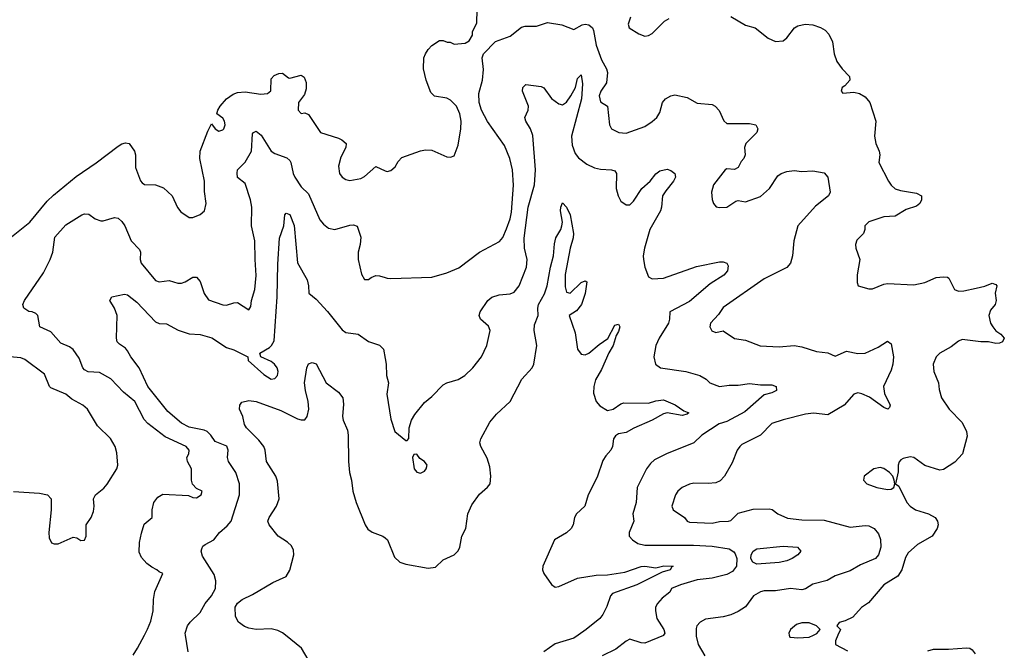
# Model space of a CAD drawing. Header units: inches. Extents: x 1552611 to 1694776, y 811966 to 917215.
# Tile 131 of 256: x 1618043 to 1623315, y 849919 to 853293. Entities that reach past the tile are written whole.
import ezdxf

# ---------------------------------------------------------------- set-up
doc = ezdxf.new("R2010")
doc.units = ezdxf.units.IN
doc.header["$MEASUREMENT"] = 0
for name, color, linetype in [('B6814', 7, 'Continuous'), ('B6815', 7, 'Continuous'), ('B6824', 7, 'Continuous'), ('B6825', 7, 'Continuous')]:
    doc.layers.add(name, color=color, linetype=linetype)

msp = doc.modelspace()

# ---------------------------------------------------------------- linework, layer by layer
at = {"layer": 'B6814', "color": 5}
for points, elevation in [([(1618650, 849893), (1618674.3, 849930), (1618710.9, 850000)], 860), ([(1618945.1, 849910), (1618931.2, 850000)], 840), ([(1619611.4, 849830), (1619552.1, 849930), (1619466.3, 850000)], 820)]:
    msp.add_lwpolyline(points, dxfattribs=dict(at, elevation=elevation))
at = {"layer": 'B6815', "color": 5}
for points, elevation in [([(1617972.7, 852110), (1618098.1, 852210), (1618190, 852322.2), (1618224.9, 852355.1), (1618345.7, 852454.3), (1618453.2, 852526.8), (1618570, 852617.1), (1618590, 852629.3), (1618610, 852634.7), (1618630.2, 852630.2), (1618658, 852590), (1618662.6, 852570), (1618662.4, 852502.4), (1618690.3, 852430.3), (1618699.5, 852419.5), (1618712.2, 852412.2), (1618770, 852410.3), (1618814, 852394), (1618859.3, 852350), (1618889, 852289), (1618905.7, 852265.7), (1618950, 852234.9), (1618970, 852235.5), (1619010, 852250.6), (1619032.3, 852270), (1619042, 852310), (1619033.2, 852373.2), (1619032, 852430), (1619007.1, 852550), (1619009.7, 852590), (1619050, 852697.3), (1619070, 852736), (1619090.4, 852710), (1619110, 852697.7), (1619130, 852703.5), (1619135.8, 852710), (1619142.6, 852730), (1619138.9, 852750), (1619130, 852766.3), (1619099, 852790), (1619104.5, 852810), (1619116.2, 852830), (1619151, 852869), (1619185.9, 852894.1), (1619210, 852904.4), (1619250, 852907), (1619334.6, 852894.6), (1619370, 852898.8), (1619388, 852912), (1619390, 852977.6), (1619405.5, 852994.5), (1619430, 853006.3), (1619450, 853008), (1619482, 852982), (1619490, 852980.3), (1619550, 852996.3), (1619565.7, 852985.7), (1619576.6, 852956.6), (1619577.3, 852922.7), (1619567.5, 852892.5), (1619536.4, 852850), (1619534.8, 852810), (1619550, 852791), (1619570, 852794.8), (1619590, 852785.5), (1619654.4, 852690), (1619750, 852659.7), (1619768.5, 852650), (1619790.4, 852630), (1619788.8, 852610), (1619761.8, 852558.2), (1619750.3, 852510), (1619754.9, 852470), (1619770.3, 852450.3), (1619790, 852437.6), (1619810, 852433.4), (1619870, 852443.6), (1619890, 852454.6), (1619950, 852507), (1620000, 852484.8)], 880), ([(1618710.9, 850000), (1618727.7, 850032.3), (1618744.7, 850075.3), (1618758, 850130), (1618759.1, 850190), (1618766.7, 850233.3), (1618808.7, 850330), (1618790, 850338), (1618778, 850350), (1618750, 850363.1), (1618723.4, 850383.4), (1618694.7, 850414.7), (1618683.5, 850443.5), (1618684, 850496), (1618694.6, 850545.4), (1618710, 850594.8), (1618752.9, 850630), (1618753.1, 850670), (1618761, 850710), (1618782.2, 850737.8), (1618810, 850753.9), (1618947.1, 850747.1), (1618970, 850737.4), (1618990, 850734.9), (1619014.5, 850750), (1619019.3, 850770), (1618990, 850785.1), (1618968.6, 850808.6), (1618963.4, 850830), (1618962.2, 850890), (1618940.8, 850930), (1618938.7, 850950), (1618948.4, 850970), (1618949.7, 850990), (1618934, 851010), (1618822.1, 851062.1), (1618730, 851132.1), (1618710, 851154.7), (1618658.9, 851250), (1618599.7, 851299.7), (1618530.9, 851370.9), (1618470, 851406.2), (1618410.2, 851409.8), (1618390, 851419.2), (1618381.2, 851430), (1618362, 851482), (1618329.1, 851529.1), (1618310, 851543.1), (1618262.6, 851562.6), (1618210, 851622.5), (1618151.3, 851650), (1618139.7, 851710), (1618130, 851720.5), (1618110, 851729.6), (1618091.5, 851731.5), (1618066, 851750), (1618060.9, 851770), (1618069.6, 851790), (1618170, 851938.7), (1618207, 852010), (1618221.4, 852050), (1618231.6, 852130), (1618290, 852196.5), (1618375.3, 852250), (1618390, 852254.4), (1618412.7, 852252.7), (1618447, 852227), (1618477.7, 852217.7), (1618490, 852216.9), (1618550, 852234.9), (1618570, 852231.5), (1618590, 852214), (1618606.3, 852190), (1618639.7, 852110), (1618684.1, 852064.1), (1618690.2, 852050), (1618688.2, 852010), (1618694.3, 851990), (1618770, 851898.4), (1618790, 851890.3), (1618843.1, 851896.9), (1618890, 851883.1), (1618910, 851883.7), (1618930, 851890.3), (1618970, 851915.8), (1618990, 851916.4), (1619010, 851893), (1619030, 851827.7), (1619053.8, 851793.8), (1619130, 851767.3), (1619150, 851766.5), (1619190, 851778.9), (1619210, 851779.5), (1619270, 851740.7), (1619281.2, 851758.8), (1619284.4, 851790), (1619302.4, 851850), (1619310, 851924.7), (1619303.4, 852010), (1619302.8, 852110), (1619284.9, 852190), (1619286, 852290), (1619279.8, 852330), (1619250, 852416), (1619210, 852449), (1619207.5, 852472.5), (1619210, 852490.8), (1619250, 852530.4), (1619284.8, 852590), (1619290, 852682), (1619295.3, 852690), (1619310, 852696.3), (1619335.4, 852675.4), (1619390.4, 852590), (1619410, 852576.5), (1619474, 852554), (1619490, 852540.5), (1619495.6, 852530), (1619506.7, 852470), (1619516.5, 852450), (1619550, 852398.3), (1619590, 852361.3), (1619650, 852222.4), (1619670, 852198.4), (1619697.2, 852177.2), (1619730, 852170.3), (1619810, 852193.4), (1619830, 852194.9), (1619850, 852188), (1619869.3, 852129.3), (1619865.8, 852090), (1619854.7, 852050), (1619855.2, 852010), (1619872.5, 851932.5), (1619890, 851902.4), (1619910, 851903.1), (1619925.3, 851914.7), (1619950, 851923.7), (1619970, 851923.1), (1620000, 851913.5)], 860), ([(1618931.2, 850000), (1618929.7, 850010), (1618940.9, 850050), (1618956, 850070), (1619010, 850120.5), (1619036.4, 850170), (1619070.8, 850210), (1619092.1, 850250), (1619092.8, 850290), (1619084.6, 850324.6), (1619021.9, 850421.9), (1619014.8, 850450), (1619017.9, 850462.1), (1619024.6, 850475.4), (1619035.6, 850484.4), (1619083.5, 850510), (1619113.7, 850550), (1619154.9, 850585.1), (1619176, 850610), (1619219.3, 850750), (1619220.3, 850810), (1619201.2, 850870), (1619160.3, 850930), (1619156.4, 850950), (1619158.5, 850990), (1619151.4, 851011.4), (1619090, 851036.4), (1619067.1, 851070), (1619046.6, 851090), (1619030, 851097.4), (1618950, 851112.8), (1618910, 851135), (1618837.2, 851197.2), (1618728.8, 851330), (1618682.1, 851430), (1618637.7, 851490), (1618621.2, 851521.2), (1618610, 851535.8), (1618576.9, 851556.9), (1618565.1, 851570), (1618560.7, 851590), (1618564.2, 851710), (1618550.5, 851750.5), (1618525.3, 851790), (1618536, 851810), (1618604.8, 851824.8), (1618620.4, 851820.4), (1618670, 851781.2), (1618770, 851676.5), (1618790, 851668.1), (1618830, 851666.7), (1618891.8, 851631.8), (1618950, 851612.5), (1619010, 851609.5), (1619071.5, 851591.5), (1619150, 851538.6), (1619190, 851526.3), (1619264.7, 851490), (1619267.3, 851470), (1619350, 851394.9), (1619390, 851370.4), (1619410, 851373.4), (1619422.9, 851390), (1619427.3, 851410), (1619422.4, 851430), (1619407.6, 851450), (1619390, 851463.5), (1619334, 851490), (1619328.9, 851508.9), (1619380.5, 851539.5), (1619392, 851550), (1619405.9, 851574.1), (1619422.6, 851810), (1619425.3, 851985.3), (1619435, 852125), (1619457.2, 852190), (1619463.5, 852250), (1619470, 852258.7), (1619490, 852251.2), (1619512.3, 852192.3), (1619530, 851992.4), (1619581.7, 851901.7), (1619589.3, 851870), (1619590.4, 851830), (1619630, 851798), (1619692.1, 851732.1), (1619770, 851633.1), (1619790, 851620.4), (1619854.8, 851610), (1619910, 851570.7), (1619970, 851551), (1619990.6, 851530.6), (1620000, 851479.7)], 840), ([(1618010, 850768.4), (1618150, 850759.2), (1618191.6, 850751.6), (1618212.3, 850730), (1618212.2, 850670), (1618198.7, 850550), (1618201.5, 850521.5), (1618214.2, 850494.2), (1618228.2, 850488.2), (1618250, 850488.5), (1618330, 850524.6), (1618350, 850521.3), (1618370, 850507.4), (1618390, 850507.6), (1618399.1, 850530), (1618399.6, 850590), (1618426, 850630), (1618438.9, 850661.1), (1618442, 850690), (1618438.7, 850730), (1618449.9, 850750.1), (1618494.2, 850785.8), (1618512, 850808), (1618563, 850890), (1618569.4, 850909.4), (1618563.5, 850976.5), (1618554.2, 851010), (1618530, 851052.3), (1618460.4, 851120.4), (1618406.6, 851210), (1618381.6, 851230), (1618322.3, 851262.3), (1618289.6, 851290), (1618210, 851323.9), (1618203.5, 851330), (1618175.7, 851395.7), (1618070, 851474.5), (1618050, 851483.1), (1617990, 851489.7)], 880), ([(1619466.3, 850000), (1619450, 850013.3), (1619425.5, 850025.5), (1619390, 850033.8), (1619310, 850030.8), (1619270, 850036.9), (1619247, 850047), (1619215.1, 850070), (1619199.3, 850099.3), (1619196.1, 850150), (1619209.3, 850170.7), (1619235.1, 850190), (1619290, 850217.1), (1619397.8, 850282.2), (1619470, 850313.4), (1619490, 850348.2), (1619511, 850430), (1619510, 850454), (1619498.5, 850478.5), (1619477.8, 850497.8), (1619426.6, 850530), (1619379.5, 850590), (1619372, 850610), (1619379.5, 850630), (1619418.7, 850690), (1619433.3, 850730), (1619424.4, 850824.4), (1619414.3, 850850), (1619364.8, 850930), (1619357.8, 850990), (1619349.8, 851010), (1619323.8, 851043.8), (1619257.2, 851110), (1619247.1, 851127.1), (1619237.5, 851170), (1619220.7, 851210), (1619221.2, 851230), (1619232.9, 851247.1), (1619270, 851255.9), (1619310, 851249.5), (1619441.7, 851201.7), (1619530, 851158.4), (1619550, 851151.7), (1619570, 851152.7), (1619583, 851170), (1619590.6, 851209.4), (1619588.4, 851250), (1619572.7, 851310), (1619568.9, 851350), (1619581.3, 851430), (1619590, 851452.7), (1619610, 851459.7), (1619630, 851451.3), (1619684.4, 851350), (1619750, 851300.3), (1619772.6, 851270), (1619776.7, 851236.7), (1619771.1, 851170), (1619775, 851150), (1619797.6, 851097.6), (1619802.6, 851070), (1619803, 850930), (1619808.5, 850870), (1619819.7, 850830), (1619827.3, 850770), (1619844.8, 850710), (1619892.4, 850590), (1619907.8, 850567.8), (1619930, 850551.3), (1619986.8, 850530), (1620000, 850519.9)], 820)]:
    msp.add_lwpolyline(points, dxfattribs=dict(at, elevation=elevation))
at = {"layer": 'B6824', "color": 5}
for points, elevation in [([(1621034, 850000), (1621010, 849983.1), (1620910, 849952.9), (1620849.4, 849910.6)], 820), ([(1621491, 850000), (1621490, 849998.4), (1621390, 849956.8), (1621370, 849958.3), (1621310, 849978.3), (1621290, 849968.3), (1621235.2, 849924.8), (1621161.6, 849890)], 840), ([(1621665.2, 850000), (1621665.2, 849994.8), (1621675.2, 849950), (1621711.8, 849890)], 860), ([(1622163.3, 850000), (1622166, 849990), (1622170, 849988.5), (1622210, 849985.3), (1622270, 849988.7), (1622293.5, 850000)], 880), ([(1622424.3, 850000), (1622410.7, 849970), (1622410.8, 849950), (1622475.3, 849915.3)], 880), ([(1622904.7, 849915.3), (1622935.1, 849924.9), (1623015.7, 849924.3), (1623111.8, 849931.8), (1623130, 849930.4), (1623142.2, 849922.2), (1623159.2, 849899.2)], 880)]:
    msp.add_lwpolyline(points, dxfattribs=dict(at, elevation=elevation))
at = {"layer": 'B6825', "color": 5}
for points, elevation in [([(1620000, 852484.8), (1620010, 852480.3), (1620030, 852486.7), (1620053.3, 852506.7), (1620070, 852534.8), (1620090, 852555.5), (1620190, 852592.4), (1620216.7, 852596.7), (1620250, 852594.9), (1620330, 852558.8), (1620350, 852558), (1620370, 852564.7), (1620390, 852622), (1620405.3, 852710), (1620406, 852750), (1620399.3, 852790), (1620381.7, 852830), (1620350, 852863.5), (1620330, 852874.2), (1620264.5, 852884.5), (1620244.1, 852904.1), (1620218.7, 852970), (1620204.7, 853030), (1620207.8, 853090), (1620215.1, 853110), (1620230, 853134), (1620250, 853154.8), (1620290, 853182), (1620310, 853182), (1620332.7, 853172.7), (1620347.3, 853172.7), (1620370, 853162), (1620427.7, 853167.7), (1620450, 853181), (1620468, 853210), (1620468, 853230), (1620490, 853274), (1620492.3, 853347.7)], 880), ([(1620000, 851913.5), (1620010, 851910.3), (1620030, 851908.9), (1620250, 851914.9), (1620330, 851938), (1620393.8, 851966.2), (1620505.1, 852050), (1620612.8, 852107.2), (1620630, 852127), (1620650, 852173.4), (1620670, 852228.4), (1620676.7, 852263.3), (1620687.2, 852407.2), (1620681, 852490), (1620668, 852550), (1620639.5, 852619.5), (1620548.3, 852748.3), (1620515.6, 852810), (1620502.5, 852850), (1620501.4, 852898.6), (1620520.3, 852970), (1620526.7, 853026.7), (1620518.9, 853090), (1620526, 853110), (1620590, 853176.6), (1620670, 853205.9), (1620730, 853253.2), (1620750, 853258.4), (1620810, 853259.1), (1620870, 853278.3), (1620945.4, 853265.4), (1621010, 853241.1), (1621054.6, 853265.4), (1621070, 853269.6), (1621090, 853265.9), (1621109.4, 853249.4), (1621115.7, 853235.7), (1621130, 853157.6), (1621157.7, 853077.7), (1621185, 853030), (1621190, 853010.7), (1621185, 852955), (1621154.9, 852910), (1621146.2, 852886.2), (1621153.2, 852853.2), (1621190.8, 852830), (1621201, 852730), (1621211, 852710), (1621250.3, 852690.3), (1621290, 852686.3), (1621390, 852722.7), (1621430, 852748), (1621454.6, 852770), (1621470, 852797.1), (1621485.6, 852850), (1621501.1, 852870), (1621530, 852886.5), (1621550, 852890.8), (1621616.7, 852876.7), (1621670, 852846), (1621750, 852838.9), (1621767.7, 852830), (1621787.4, 852807.4), (1621812.9, 852752.9), (1621830, 852737.1), (1621950, 852738), (1621984.7, 852730), (1621994.8, 852710), (1621990.6, 852690), (1621930.4, 852630), (1621924.2, 852610), (1621927, 852570), (1621919.5, 852550), (1621905.4, 852534.6), (1621890, 852502.9), (1621870, 852491.2), (1621830, 852495.5), (1621820.3, 852490), (1621758, 852410), (1621747.2, 852370), (1621750.4, 852330.4), (1621757.3, 852310), (1621772.8, 852292.8), (1621790, 852288.2), (1621830, 852290.4), (1621876.9, 852323.1), (1621890, 852326.4), (1621930, 852318.6), (1622010, 852347.3), (1622057.7, 852390), (1622103, 852457), (1622119.5, 852470), (1622150, 852481.6), (1622190, 852486.4), (1622230, 852481.2), (1622290, 852483.7), (1622350, 852474.4), (1622370, 852451), (1622382, 852370), (1622374, 852350), (1622304.1, 852295.9), (1622209.1, 852190), (1622188.8, 852110), (1622181.1, 852030), (1622170.2, 851989.8), (1622150, 851968), (1622030, 851906.4), (1621810, 851754), (1621784.8, 851715.2), (1621741.6, 851670), (1621739.1, 851650), (1621748.6, 851628.6), (1621770, 851619.1), (1621810, 851627.7), (1621870, 851587.7), (1621930, 851578), (1622007.3, 851547.3), (1622110, 851542), (1622190.3, 851550.3), (1622230, 851543.7), (1622310, 851518), (1622370, 851511.5), (1622410, 851493.7), (1622470, 851518.9), (1622530, 851507.4), (1622570, 851509.1), (1622638.9, 851541.1), (1622690, 851573), (1622710, 851558), (1622721.7, 851490), (1622718.5, 851450), (1622710, 851417.2), (1622667.2, 851330), (1622672.7, 851292.7), (1622704, 851230), (1622701, 851219), (1622692, 851210), (1622670, 851218.4), (1622593.5, 851273.5), (1622551.9, 851291.9), (1622530, 851296.2), (1622508.9, 851290), (1622458, 851230), (1622370, 851179.3), (1622292.8, 851187.2), (1622250, 851182), (1622130, 851152.9), (1622070, 851131.9), (1622010.4, 851070), (1621910, 851019.8), (1621898.8, 851010), (1621884, 850990), (1621858, 850922), (1621817, 850850), (1621794.2, 850825.8), (1621770, 850815.4), (1621730, 850811), (1621652.9, 850812.9), (1621630, 850808.5), (1621590, 850789.7), (1621567.6, 850770), (1621554.3, 850750), (1621534.7, 850690), (1621542.3, 850670), (1621602, 850630), (1621617.3, 850610), (1621630, 850605.5), (1621750, 850599.6), (1621790, 850608), (1621838, 850610), (1621850, 850614), (1621890, 850653.4), (1621970, 850674.9), (1622056.4, 850676.4), (1622072.3, 850672.3), (1622102, 850650), (1622153.5, 850626.5), (1622230, 850617.4), (1622350, 850615.5), (1622490, 850578.5), (1622570, 850587.2), (1622590, 850584.7), (1622618.7, 850570), (1622641.4, 850541.4), (1622652.6, 850512.6), (1622653.2, 850470), (1622641.8, 850430), (1622624.6, 850410), (1622544.5, 850375.5), (1622490, 850344.4), (1622410, 850318.3), (1622367, 850293), (1622290, 850273.1), (1622250, 850247.2), (1622230, 850242.2), (1622170, 850250.4), (1622090, 850236.6), (1622030, 850237.1), (1622010, 850232.2), (1621971.2, 850210), (1621930, 850151.5), (1621890, 850126.6), (1621851.1, 850108.9), (1621810, 850098.2), (1621714.7, 850085.3), (1621686.4, 850070), (1621668.8, 850050), (1621664.5, 850035.5), (1621665.2, 850000)], 860), ([(1621313.5, 853306.5), (1621300.7, 853270), (1621306.8, 853250), (1621357.6, 853217.6), (1621390, 853205.5), (1621410, 853208), (1621430, 853220.3), (1621495.3, 853284.7), (1621519.9, 853300.1)], 880), ([(1621850, 853310.4), (1621930, 853264.6), (1621981, 853250), (1622050, 853194), (1622090, 853176.3), (1622130, 853180.4), (1622150, 853197.1), (1622190.8, 853249.2), (1622210, 853260.3), (1622248.6, 853268.6), (1622290, 853265.3), (1622331.5, 853251.5), (1622356.5, 853236.5), (1622375.6, 853215.6), (1622395.6, 853175.6), (1622404.2, 853110), (1622418.7, 853070), (1622446, 853030), (1622485.5, 852990), (1622487.7, 852970), (1622461.1, 852938.9), (1622447.3, 852930), (1622441, 852910), (1622450, 852901), (1622510, 852906.4), (1622538.7, 852898.7), (1622570, 852881.3), (1622595.6, 852850), (1622626.9, 852750), (1622619.1, 852670), (1622626.5, 852630), (1622645.7, 852590), (1622648.7, 852570), (1622643.1, 852530), (1622695.2, 852430), (1622708.6, 852408.6), (1622730, 852389), (1622759.3, 852379.3), (1622844.8, 852364.8), (1622872, 852350), (1622871.8, 852330), (1622862.4, 852310), (1622844.7, 852295.3), (1622790, 852276.8), (1622730, 852241.5), (1622670, 852238.8), (1622590, 852212.1), (1622567.7, 852190), (1622567.3, 852170), (1622560.7, 852150), (1622525.9, 852114.1), (1622518, 852090), (1622520.5, 852070), (1622540.5, 852010), (1622527.9, 851927.9), (1622527.3, 851887.3), (1622532, 851870), (1622590, 851854), (1622610, 851854), (1622670, 851878.4), (1622690, 851882), (1622830, 851874.3), (1622890, 851886.3), (1622950, 851913.1), (1622990, 851918), (1623010, 851915.3), (1623017.1, 851910), (1623048.2, 851850), (1623070, 851840.9), (1623098, 851842), (1623164.1, 851855.9), (1623210, 851866.8), (1623250, 851882.8), (1623270, 851876), (1623274.8, 851870), (1623266, 851830), (1623270.7, 851790), (1623265.5, 851770), (1623240.7, 851739.3), (1623231.5, 851710), (1623241.8, 851670), (1623252.7, 851650), (1623269.3, 851629.3), (1623296.4, 851610), (1623314.9, 851590), (1623305.5, 851570), (1623290, 851562.3), (1623270, 851561.5), (1623230, 851569.8), (1623190, 851569.8), (1623090, 851581.6), (1623070, 851574), (1623030, 851543.6), (1622970.3, 851509.7), (1622950, 851489.2), (1622934.4, 851450), (1622938.4, 851410), (1622962.4, 851350), (1622966.2, 851313.8), (1622978.9, 851270), (1623018.9, 851210), (1623090, 851137.1), (1623112.2, 851090), (1623115.6, 851064.4), (1623091.7, 850970), (1623050, 850926), (1622990, 850885.8), (1622970, 850883.5), (1622890, 850907.4), (1622830, 850951.2), (1622810, 850954.7), (1622773.9, 850946.1), (1622761.4, 850938.6), (1622752.6, 850927.4), (1622747.4, 850910), (1622746.6, 850873.4), (1622732, 850810), (1622750, 850798), (1622793, 850710), (1622810.4, 850690), (1622839.5, 850670), (1622908.8, 850648.8), (1622945.3, 850630), (1622958, 850610), (1622960.8, 850590), (1622955.8, 850570), (1622928.7, 850530), (1622850, 850485.3), (1622799.6, 850440.4), (1622785.1, 850414.9), (1622767.1, 850350), (1622744.8, 850315.2), (1622670.3, 850270), (1622587.8, 850172.2), (1622550, 850147.6), (1622503.9, 850096.1), (1622463.4, 850076.6), (1622430, 850068), (1622418, 850050), (1622438, 850030), (1622424.3, 850000)], 880), ([(1620000, 851479.7), (1620005.5, 851450), (1620006.7, 851390), (1620018, 851350), (1620009.1, 851290), (1620030, 851156), (1620051, 851090), (1620110, 851042), (1620118, 851042), (1620127.3, 851052.7), (1620129.2, 851109.2), (1620141.3, 851150), (1620159.3, 851180.7), (1620210, 851245.5), (1620250, 851276.3), (1620310, 851339.3), (1620330, 851350.4), (1620390, 851367.2), (1620427.3, 851390), (1620469.8, 851430.2), (1620515.8, 851490), (1620544.7, 851550), (1620562, 851630), (1620552.8, 851652.8), (1620510.9, 851690.9), (1620502.6, 851710), (1620508.4, 851730), (1620550, 851790.4), (1620571, 851809), (1620610, 851821.7), (1620670, 851826.7), (1620690, 851835.5), (1620717.6, 851870), (1620756.4, 851970), (1620760.7, 852010), (1620745.8, 852070), (1620744.3, 852124.3), (1620765.7, 852290), (1620799, 852410), (1620804.4, 852490), (1620790, 852673.2), (1620778.7, 852710), (1620752.4, 852750), (1620748.5, 852770), (1620765.3, 852810), (1620767.1, 852830), (1620734.9, 852910), (1620736.2, 852930), (1620753.6, 852946.4), (1620835.4, 852935.4), (1620850, 852928), (1620890, 852872), (1620930, 852842.4), (1620950, 852837), (1620970, 852852.7), (1620994.5, 852885.5), (1621019.1, 852930), (1621030, 852978.8), (1621050, 852999.1), (1621057, 852950), (1621050.5, 852870.5), (1620997.5, 852670), (1621001.9, 852621.9), (1621018.1, 852578.1), (1621034.7, 852554.7), (1621080.3, 852520.3), (1621120.2, 852500.2), (1621153.3, 852493.3), (1621211.3, 852490), (1621230, 852483.8), (1621238.3, 852470), (1621237.3, 852390), (1621247.3, 852350), (1621262, 852322), (1621290, 852302), (1621310, 852303), (1621330, 852323), (1621374, 852390), (1621418.3, 852430), (1621450, 852468.9), (1621470, 852484), (1621510, 852493.4), (1621530, 852485.7), (1621550.3, 852470), (1621553.6, 852450), (1621543.9, 852430), (1621502, 852378), (1621485.6, 852350), (1621480.2, 852290), (1621473.6, 852270), (1621416.5, 852170), (1621388.4, 852071.6), (1621381.3, 852030), (1621382.6, 852010), (1621390.2, 851970), (1621410, 851917.6), (1621430, 851907.4), (1621490, 851910.3), (1621666.7, 851973.3), (1621790, 851997.1), (1621810, 851997.5), (1621830, 851990.2), (1621835.8, 851975.8), (1621833.5, 851950), (1621814.1, 851925.9), (1621740.9, 851879.1), (1621630, 851785.4), (1621523.9, 851730), (1621522.4, 851690), (1621516.5, 851670), (1621466.6, 851590), (1621448.7, 851550), (1621438.7, 851490), (1621448.2, 851450), (1621474, 851430), (1621610, 851410.1), (1621684.9, 851390), (1621718, 851370), (1621739.1, 851350), (1621790, 851330.3), (1621842.5, 851337.5), (1621890, 851337.1), (1621950, 851346.8), (1622010, 851338.8), (1622070, 851339), (1622093, 851330), (1622094.4, 851310), (1622070, 851295.8), (1622030, 851285.6), (1621925.5, 851194.5), (1621830, 851143.4), (1621788.1, 851130), (1621694.9, 851070), (1621652.7, 851030), (1621505.5, 850970), (1621442.7, 850937.3), (1621421.2, 850918.8), (1621399.5, 850890), (1621349, 850790), (1621343.2, 850710), (1621326.5, 850650), (1621331.6, 850610), (1621305.7, 850550), (1621306.7, 850530), (1621323.8, 850510), (1621353, 850490), (1621390, 850481.2), (1621650, 850482.2), (1621750, 850476.8), (1621841.6, 850461.6), (1621866.6, 850446.6), (1621874.7, 850434.7), (1621882.8, 850410), (1621880.7, 850370), (1621859.2, 850340.8), (1621830, 850324.9), (1621750, 850304.8), (1621670, 850296.4), (1621580.5, 850270), (1621533.4, 850250), (1621524.4, 850230), (1621482.6, 850197.4), (1621458.4, 850170), (1621448.1, 850150), (1621447.5, 850130), (1621455.3, 850090), (1621491.2, 850030), (1621497.4, 850010), (1621491, 850000)], 840), ([(1620000, 850519.9), (1620013, 850510), (1620050, 850417.3), (1620078.8, 850390), (1620110, 850379.5), (1620230, 850357.6), (1620270, 850364.2), (1620310, 850402.6), (1620370, 850429), (1620390, 850450.4), (1620399.8, 850470), (1620410.8, 850530), (1620432.2, 850570), (1620442.2, 850650), (1620463.4, 850696.6), (1620505.6, 850754.4), (1620548.7, 850791.3), (1620563, 850810), (1620566.6, 850850), (1620560.8, 850900.8), (1620546.3, 850946.3), (1620512, 851010), (1620507.3, 851030), (1620512, 851050), (1620560.1, 851139.9), (1620596.9, 851183.1), (1620669.4, 851250), (1620732, 851370), (1620786.2, 851430), (1620796.1, 851450), (1620811.5, 851550), (1620797.3, 851630), (1620799.6, 851660.4), (1620819.8, 851710), (1620816.8, 851750), (1620820.5, 851770), (1620853.2, 851826.8), (1620868.2, 851870), (1620884.5, 851970), (1620901, 852030), (1620906.4, 852093.6), (1620914.5, 852125.5), (1620940.7, 852170), (1620946.4, 852190), (1620949.9, 852210), (1620939.4, 852270), (1620941, 852290), (1620950, 852313.4), (1620970, 852290.4), (1620991, 852250), (1621007.8, 852150), (1621006.1, 852126.1), (1620990.7, 852070), (1620963.7, 851930), (1620964.4, 851864.4), (1620970, 851835.5), (1620990, 851830.3), (1621050, 851886.7), (1621070, 851896.4), (1621079.1, 851890), (1621071.5, 851828.5), (1621051.4, 851768.6), (1621024.6, 851735.4), (1620986, 851710), (1621017.5, 851617.5), (1621030.5, 851530), (1621050, 851504), (1621070, 851500.5), (1621090, 851508.5), (1621145, 851555), (1621192.3, 851587.7), (1621230, 851658.9), (1621250, 851664.4), (1621256.9, 851650), (1621250, 851625.6), (1621236.4, 851603.6), (1621221.3, 851550), (1621197.2, 851510), (1621159, 851421), (1621126.9, 851366.9), (1621117.7, 851330), (1621115.6, 851295.6), (1621130.4, 851250), (1621150, 851226.4), (1621190, 851202.4), (1621221.2, 851210), (1621262.2, 851237.8), (1621277.4, 851242.6), (1621410, 851240.5), (1621450, 851254.4), (1621490, 851260.1), (1621552.4, 851232.4), (1621599.9, 851199.9), (1621626, 851190), (1621617.5, 851182.5), (1621590, 851175.1), (1621510, 851189), (1621490, 851184.6), (1621430, 851149.8), (1621331.9, 851108.1), (1621290, 851085), (1621250, 851076.4), (1621233.7, 851066.3), (1621223.1, 851050), (1621218, 851010), (1621208.8, 850990), (1621180.8, 850959.2), (1621165.6, 850934.4), (1621135.1, 850844.9), (1621086.5, 850750), (1621069.1, 850690.9), (1621024.9, 850650), (1621013.4, 850630), (1621006.5, 850590), (1620995.8, 850570), (1620970, 850547.4), (1620907, 850510), (1620844.9, 850370), (1620841.7, 850350), (1620849.1, 850329.1), (1620890, 850270.5), (1620910, 850257.6), (1620930, 850260.9), (1621030, 850305.1), (1621130, 850321.5), (1621190, 850322.2), (1621283.6, 850336.4), (1621370, 850367.3), (1621390, 850369.4), (1621450, 850359.4), (1621491.3, 850371.3), (1621542.8, 850370), (1621534.6, 850365.4), (1621525.3, 850350), (1621483.8, 850336.2), (1621347.6, 850270), (1621217.8, 850222.2), (1621207.2, 850210), (1621186.5, 850153.5), (1621164.6, 850110), (1621148.7, 850090), (1621076.5, 850030), (1621034, 850000)], 820), ([(1622293.5, 850000), (1622311.4, 850008.6), (1622329, 850030), (1622309.2, 850050), (1622270, 850065.6), (1622230, 850065.6), (1622203.1, 850056.9), (1622170.7, 850030), (1622160.7, 850010), (1622163.3, 850000)], 880)]:
    msp.add_lwpolyline(points, dxfattribs=dict(at, elevation=elevation))
for points, elevation in [([(1620170, 850968), (1620152.7, 850967.3), (1620146, 850950), (1620156, 850890), (1620170, 850871.3), (1620190, 850866.8), (1620210, 850878), (1620219, 850890), (1620224, 850910), (1620210, 850928.7), (1620185.2, 850945.2)], 840), ([(1622650, 850896.3), (1622616, 850890), (1622564.7, 850850), (1622561, 850830), (1622578, 850810), (1622632, 850790), (1622690, 850779.5), (1622710, 850781.6), (1622722.7, 850790), (1622729.3, 850810), (1622726, 850830), (1622717.2, 850850), (1622699.5, 850870), (1622670, 850891.2)], 880), ([(1621990, 850380.3), (1621969.2, 850390), (1621958.1, 850410), (1621959.1, 850430), (1621970.4, 850449.6), (1621990, 850461.4), (1622130, 850475.9), (1622206.8, 850470), (1622224.9, 850450), (1622208.9, 850430), (1622179.1, 850410), (1622150, 850398.1), (1622110, 850389.4)], 840)]:
    msp.add_lwpolyline(points, close=True, dxfattribs=dict(at, elevation=elevation))

doc.saveas('drawing.dxf')
